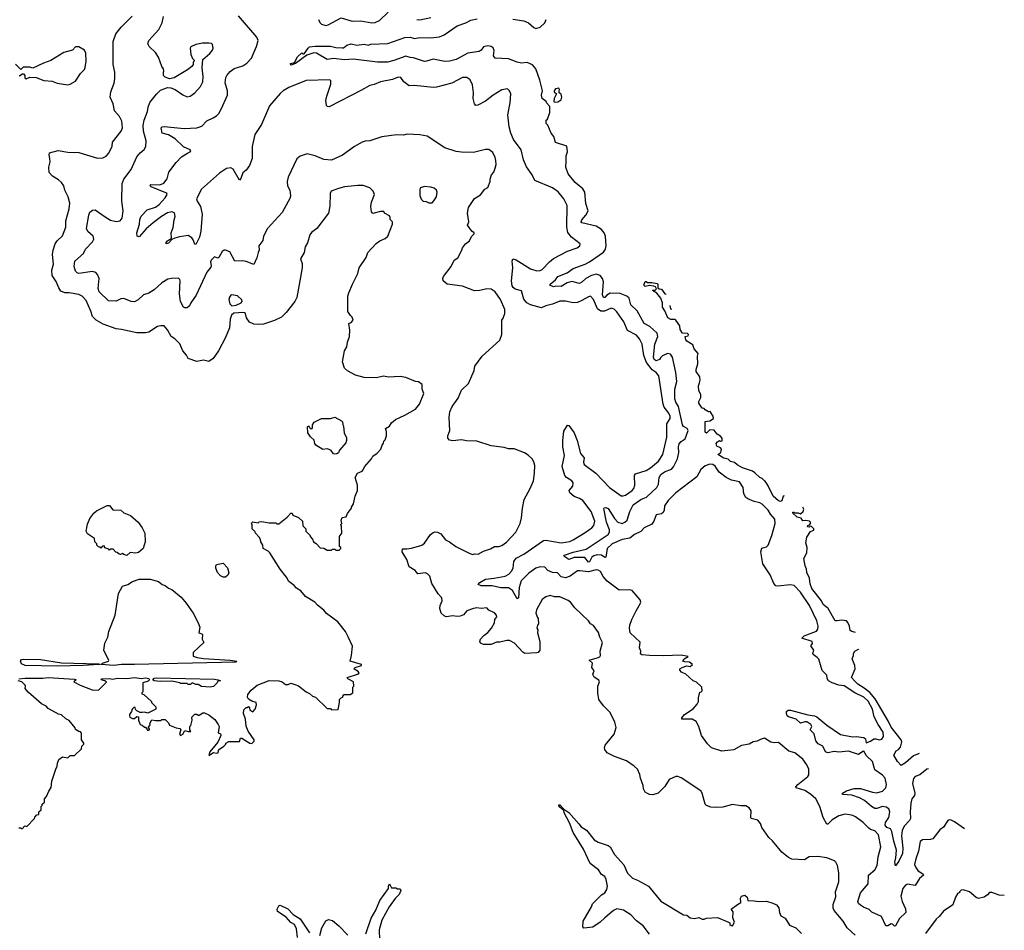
# Model space of a CAD drawing. Extents: x 1863017 to 1989460, y 394564 to 532820.
# Tile 184 of 213: x 1967443 to 1976450, y 464151 to 472485. Entities that reach past the tile are written whole.
import ezdxf

# ---------------------------------------------------------------- set-up
doc = ezdxf.new("R2010")
doc.units = 0

msp = doc.modelspace()

# ---------------------------------------------------------------- linework, layer by layer
at = {"layer": '0CON10XD'}
for points in [[(1969445, 469802), (1969401.7, 469798.3), (1969380, 469780), (1969370, 469745), (1969363.3, 469665), (1969327.1, 469575), (1969260.8, 469455), (1969212.5, 469385), (1969175, 469358), (1969125, 469369.2), (1969065, 469355.7), (1968983.8, 469385), (1968970, 469415), (1968935, 469453.8), (1968907.9, 469517.9), (1968861.2, 469565), (1968830, 469585), (1968797, 469647), (1968765, 469682.5), (1968735, 469683.8), (1968705, 469676), (1968625, 469626), (1968595, 469619.2), (1968515, 469619.2), (1968375, 469650.8), (1968325, 469655.6), (1968207.4, 469697.4), (1968143.8, 469733.8), (1968109.7, 469769.7), (1968095, 469817.5), (1968051.4, 469915), (1968015.5, 469955.5), (1967985, 469970), (1967895, 469984.2), (1967855, 469984.5), (1967820.5, 470000.5), (1967800.7, 470030.7), (1967777.7, 470087.7), (1967740.9, 470145), (1967736.3, 470193.7), (1967753.1, 470246.9), (1967743.3, 470335), (1967749.1, 470375), (1967767.5, 470435), (1967785, 470461.4), (1967833.6, 470506.4), (1967866.5, 470585), (1967866.4, 470645), (1967896.5, 470755), (1967902.2, 470805), (1967886.9, 470865), (1967857.8, 470925), (1967845.8, 470965), (1967825, 470996.2), (1967799.7, 471019.7), (1967745, 471052.5), (1967712, 471085), (1967711.4, 471135), (1967722.5, 471185), (1967718.8, 471215), (1967712.3, 471247.7), (1967715, 471266.7), (1967795, 471288), (1967885, 471273.1), (1967985, 471270.5), (1968155, 471218.8), (1968205, 471222), (1968235, 471236.2), (1968255, 471261.2), (1968288, 471325), (1968293.8, 471365), (1968371.2, 471465), (1968383.9, 471496.1), (1968378.8, 471555), (1968355, 471598.8), (1968311.1, 471651.1), (1968299.4, 471715), (1968270.6, 471775), (1968277.1, 471825), (1968307.5, 471905), (1968314.3, 471945.7), (1968313.1, 472005), (1968297.1, 472075), (1968298.6, 472285), (1968323.6, 472356.4), (1968372.5, 472415), (1968473.6, 472516.4)], [(1969046.7, 471815), (1969097.3, 471872.7), (1969117.5, 471915), (1969122.5, 471965), (1969111.2, 472045), (1969118.3, 472121.7), (1969182.5, 472175), (1969206.7, 472205), (1969212.5, 472225), (1969208.3, 472258.3), (1969197, 472267), (1969175, 472270), (1969115, 472270), (1969055, 472257.5), (1969010, 472235), (1969002.5, 472225), (1969007.5, 472165), (1969025, 472130), (1969040, 472115), (1969040, 472105), (1969030, 472095), (1969030, 472075), (1969017.5, 472055), (1968977.5, 472025), (1968855, 471953.3), (1968815, 471942.5), (1968775, 471960), (1968760, 471975), (1968757.5, 472005), (1968762.5, 472015), (1968757.5, 472035), (1968742.5, 472055), (1968711.7, 472141.7), (1968686.2, 472185), (1968628.3, 472238.3), (1968616, 472265), (1968626.2, 472295), (1968717.5, 472395), (1968745.7, 472455), (1968759.2, 472515)], [(1968977.3, 471262.7), (1969002.5, 471275), (1969007.5, 471285), (1969002.5, 471295), (1968942, 471322), (1968865, 471393.6), (1968805, 471432.5), (1968746.7, 471445), (1968737.5, 471495), (1968746.2, 471503.8), (1968765, 471508), (1968947.6, 471487.6), (1969065, 471493.6), (1969108.7, 471511.3), (1969155, 471559.5), (1969214.7, 471585.3), (1969243.1, 471605), (1969264, 471626), (1969285.4, 471665), (1969343.8, 471795), (1969345.5, 471835), (1969323.7, 471906.3), (1969328.5, 471955), (1969337.8, 471975), (1969368.3, 472011.7), (1969405, 472036.9), (1969485, 472063.1), (1969522.1, 472087.9), (1969565, 472133.8), (1969610.7, 472240.7), (1969623.8, 472295), (1969614, 472325), (1969445, 472521.1)], [(1975755.2, 465629), (1975742.5, 465625), (1975676.7, 465575), (1975635, 465558), (1975618.3, 465541.7), (1975611.5, 465495), (1975632.3, 465405), (1975627.3, 465385), (1975604.6, 465355), (1975593.4, 465315), (1975587.9, 465235), (1975592.9, 465175), (1975582, 465155), (1975533.8, 465105), (1975514.3, 465065), (1975509.6, 465015), (1975521.9, 464901.9), (1975518.4, 464855), (1975485, 464783.3), (1975455, 464742.5), (1975448.9, 464775), (1975458.9, 464815), (1975463.3, 464885), (1975438, 464968), (1975420.8, 465055), (1975409.5, 465079.5), (1975375, 465092.5), (1975361, 465115), (1975363.3, 465136.7), (1975392.7, 465185), (1975403.2, 465235), (1975395, 465262.9), (1975370.5, 465279.5), (1975335, 465284.6), (1975285, 465266.8), (1975265, 465266.7), (1975235, 465283.3), (1975170.1, 465340.1), (1975125, 465363.8), (1975055, 465389.3), (1974970, 465395), (1974969.2, 465405), (1975005, 465426.7), (1975075, 465448.7), (1975135, 465449.3), (1975245, 465414.2), (1975285, 465409.2), (1975336.5, 465425), (1975366.1, 465455), (1975371.2, 465485), (1975359.4, 465545), (1975335, 465571.4), (1975265, 465620), (1975245.4, 465695), (1975187.9, 465747.9), (1975165, 465790), (1975155, 465789.2), (1975115, 465760.8), (1975025, 465789.6), (1974935, 465781.5), (1974895, 465786.7), (1974835, 465776.9), (1974814.4, 465785), (1974790.8, 465835), (1974747.6, 465857.6), (1974727.1, 465885), (1974709.7, 465949.7), (1974673.8, 465985), (1974688.9, 466015), (1974678.6, 466035), (1974645, 466058.1), (1974625, 466060), (1974585, 466048.1), (1974545, 466083.3), (1974475, 466106.2), (1974464, 466115), (1974456.7, 466135), (1974457.5, 466155), (1974472.5, 466165), (1974495, 466165.6), (1974653.5, 466123.5), (1974715, 466114.3), (1974735, 466105.6), (1974825, 466030), (1974952.6, 465942.6), (1975062.7, 465922.7), (1975095, 465925.5), (1975165, 465917.1), (1975179.2, 465905), (1975187, 465867), (1975225, 465881.3), (1975257.1, 465902.9), (1975275, 465904.6), (1975305, 465894.6), (1975328.8, 465901.2), (1975344.6, 465925.4), (1975342, 465965), (1975295.2, 466035.2), (1975258.3, 466105), (1975244, 466175), (1975205, 466247.6), (1975165, 466285.8), (1975083.1, 466323.1), (1974985, 466389.4), (1974935, 466394.2), (1974874.6, 466414.6), (1974842, 466435), (1974830.8, 466455), (1974826.2, 466485), (1974785, 466527.5), (1974753.2, 466633.2), (1974739.3, 466649.3), (1974700, 466675), (1974697.5, 466685), (1974706.4, 466716.4), (1974680, 466755), (1974696.7, 466775), (1974693.6, 466793.6), (1974598, 466825), (1974620, 466845), (1974731.8, 466888.2), (1974745, 466906.7), (1974746.2, 466935), (1974735, 466982), (1974667.9, 467125), (1974585, 467246.4), (1974527.9, 467307.9), (1974495, 467314.4), (1974375, 467300.8), (1974360, 467305), (1974340.6, 467325), (1974308.8, 467405), (1974242.5, 467505), (1974223.6, 467616.4), (1974231.7, 467648.3), (1974275, 467660.8), (1974288.6, 467675), (1974324.7, 467765), (1974353.8, 467875), (1974349.6, 467915), (1974310.3, 467960.3), (1974290.4, 467995), (1974235, 468051.5), (1974215, 468062.3), (1974162, 468075), (1974105, 468098.5), (1974085, 468112.9), (1974066.6, 468146.6), (1974060, 468205), (1974027.3, 468255), (1973955, 468271.3), (1973905, 468296.4), (1973842.7, 468342.7), (1973805, 468398.9), (1973785, 468415.3), (1973755, 468416.6), (1973715, 468401.6), (1973675, 468367.5), (1973637.7, 468302.3), (1973446, 468155), (1973374.9, 468085.1), (1973342.9, 468035), (1973338.9, 467995), (1973330.4, 467975), (1973315, 467962.9), (1973265, 467953.6), (1973243.5, 467895), (1973225, 467869.6), (1973155, 467834.7), (1973125, 467799.5), (1973067.4, 467772.6), (1973025, 467740.6), (1972955, 467729.1), (1972863, 467687), (1972817.2, 467645), (1972804.2, 467565.8), (1972795, 467564.3), (1972765, 467583.9), (1972725, 467588.4), (1972695, 467579.2), (1972676.6, 467565), (1972655, 467524.4), (1972645, 467520.8), (1972612.7, 467562.7), (1972515, 467562.5), (1972465, 467545.8), (1972420, 467575), (1972426.2, 467585), (1972505, 467613.1), (1972625, 467640), (1972825.3, 467775), (1972838.3, 467795), (1972839.1, 467815), (1972812.3, 467885), (1972787.5, 468012.5), (1972791.2, 468018.8), (1972805, 468021.2), (1972825, 468012.9), (1972885, 467918.5), (1972915, 467886.4), (1972955, 467875.4), (1972980, 467885), (1972999.3, 467905), (1973024.8, 467985), (1973053.6, 468045), (1973125, 468093.9), (1973147.4, 468102.6), (1973177.5, 468115), (1973271.2, 468205), (1973285.3, 468235), (1973293.6, 468295), (1973308.5, 468321.5), (1973342.8, 468347.2), (1973405, 468372.9), (1973425, 468393.9), (1973461, 468465), (1973472.6, 468525), (1973470.2, 468575), (1973477, 468603), (1973494.8, 468625.2), (1973531.5, 468648.5), (1973558.5, 468725), (1973547.5, 468745), (1973515, 468763.1), (1973506.3, 468776.3), (1973470.3, 468945), (1973445.6, 468985), (1973435.5, 469015), (1973436.2, 469105), (1973454.7, 469175), (1973445.2, 469255), (1973415, 469395.7), (1973395, 469422.5), (1973369.1, 469429.1), (1973322.5, 469407.5), (1973305, 469390), (1973295, 469374.8), (1973265, 469361.6), (1973248.2, 469375), (1973240.8, 469395), (1973254, 469515), (1973281.1, 469585), (1973275.5, 469615), (1973206.8, 469676.8), (1973155.7, 469705.7), (1973091.9, 469821.9), (1973034.6, 469874.6), (1973018.9, 469935), (1972998.1, 469955), (1972935, 469977.9), (1972845, 469982.8), (1972815.4, 469965), (1972795, 469941.8), (1972785, 469941.1), (1972775.9, 469965.9), (1972782.2, 470085), (1972774.7, 470115), (1972752.6, 470142.6), (1972715, 470155.3), (1972675, 470143.8), (1972622.3, 470117.7), (1972585, 470081.5), (1972565, 470071.2), (1972495, 470090.2), (1972452, 470078), (1972395, 470043.3), (1972347.5, 470045), (1972325, 470040.6), (1972292.5, 470055), (1972296.7, 470065), (1972344.2, 470105), (1972365, 470135.7), (1972450.4, 470169.6), (1972505, 470208.9), (1972615, 470248.6), (1972655, 470269.1), (1972782.1, 470357.9), (1972800.4, 470385), (1972807.4, 470415), (1972803.1, 470505), (1972790.8, 470535), (1972764.2, 470564.2), (1972715, 470594), (1972584.5, 470625), (1972580.4, 470635), (1972585, 470652.5), (1972623.1, 470695), (1972642.9, 470735), (1972622.6, 470802.6), (1972612, 470905), (1972595.7, 470935.7), (1972525, 470995.8), (1972460.8, 471075), (1972440, 471135), (1972441.7, 471191.7), (1972441.7, 471238.3), (1972453.3, 471275), (1972448.3, 471328.3), (1972345, 471360), (1972330, 471415), (1972306.4, 471446.4), (1972275, 471520), (1972260, 471535), (1972260, 471565), (1972270, 471575), (1972292.5, 471635), (1972291.7, 471691.7), (1972265, 471720), (1972260, 471735), (1972223, 471763), (1972217.5, 471795), (1972226.2, 471835), (1972202.7, 471932.7), (1972164.3, 472034.3), (1972135, 472072), (1972085, 472091.5), (1972035, 472088.4), (1971995, 472095.2), (1971914.7, 472125.3), (1971793.3, 472133.3), (1971778, 472155), (1971782.3, 472202.3), (1971775, 472226.7), (1971755, 472240.8), (1971725, 472245.6), (1971686.2, 472235), (1971665, 472206), (1971646.9, 472193.1), (1971542.8, 472177.2), (1971435, 472120.5), (1971375, 472104.1), (1971332.9, 472102.9), (1971225, 472124), (1971165, 472104.5), (1971145, 472103.6), (1971045, 472136.6), (1971015, 472138.1), (1970975, 472151), (1970865, 472111.1), (1970807.4, 472097.4), (1970715, 472095.2), (1970495, 472123.1), (1970414, 472116), (1970315, 472130.4), (1970255, 472121.2), (1970158.2, 472178.2), (1970135, 472181.9), (1970070, 472160), (1969965, 472083.3), (1969925, 472070), (1969920, 472085), (1969958.3, 472091.7), (1969983.3, 472145), (1970025, 472180), (1970033, 472173), (1970046.4, 472173.6), (1970083.3, 472225), (1970095, 472236.7), (1970145, 472242.5), (1970285, 472242.7), (1970335, 472230), (1970395, 472225.7), (1970405, 472227.5), (1970435, 472252.9), (1970475, 472264.4), (1970527.7, 472252.3), (1970595, 472262), (1970635, 472251.2), (1970655, 472260.6), (1970812.1, 472267.9), (1970967.6, 472322.4), (1971015, 472323.9), (1971055, 472312.5), (1971105, 472321.3), (1971205, 472319.2), (1971285, 472327.5), (1971325, 472346.2), (1971445, 472430), (1971525, 472457.5), (1971568.9, 472481.1), (1971626.7, 472493.3)], [(1970177.1, 472485), (1970187.9, 472457.9), (1970205, 472444.3), (1970245, 472433.1), (1970265, 472437.1), (1970385, 472501.9), (1970485, 472471.8), (1970565, 472475.5), (1970665, 472457.5), (1970695, 472459.5), (1970735, 472478.6), (1970813.8, 472555)], [(1971075, 472486.9), (1971105, 472483.3), (1971204.6, 472505.4)], [(1971955, 472490), (1972055.4, 472475.4), (1972098, 472455), (1972145, 472414), (1972164.4, 472404.4), (1972204, 472415), (1972247.8, 472455), (1972259.5, 472485)], [(1967885, 471887.5), (1967905, 471893.3), (1967955, 471922.5), (1967998.3, 471991.7), (1968035, 472030), (1968042.7, 472047.3), (1968051.4, 472105), (1968048.3, 472178.3), (1968036, 472205), (1967985, 472237.5), (1967955, 472235.7), (1967925, 472206.2), (1967847.5, 472185), (1967727.7, 472112.3), (1967662.3, 472087.7), (1967565, 472040), (1967535, 472050), (1967475, 472050), (1967455, 472030), (1967405, 472076.7)], [(1967440, 471975), (1967447, 471973), (1967465, 471990), (1967478.3, 471988.3), (1967490, 471975), (1967491.7, 471951.7), (1967503, 471943), (1967535, 471957.5), (1967595, 471956.7), (1967665, 471927.5), (1967741.7, 471921.7), (1967785, 471902.5), (1967885, 471887.5)], [(1976084.4, 465079.7), (1975995, 465144.3), (1975965, 465158.8), (1975945, 465161.2), (1975933.8, 465155), (1975893.4, 465096.6), (1975860.5, 465069.5), (1975795, 464987.8), (1975775, 464980.9), (1975701.3, 464978.7), (1975680.8, 464965), (1975665.6, 464875), (1975639.5, 464805), (1975628.2, 464755), (1975640, 464725), (1975659.1, 464699.1), (1975706.2, 464665), (1975710.8, 464655), (1975673.5, 464625), (1975635, 464561.9), (1975565, 464573.1), (1975546.3, 464563.7), (1975522.9, 464535), (1975502.5, 464465), (1975514.2, 464415), (1975547.4, 464347.4), (1975550, 464315), (1975490, 464260), (1975455, 464193.3), (1975445, 464190), (1975427.3, 464207.3), (1975415, 464210), (1975385, 464192.5), (1975365, 464191.2), (1975325, 464278), (1975237.3, 464317.3), (1975215, 464341.2), (1975161.7, 464361.7), (1975135, 464382), (1975115.6, 464395.6), (1975111.2, 464415), (1975133.6, 464495), (1975204.5, 464575.5), (1975208.6, 464655), (1975265.7, 464705), (1975286.5, 464745), (1975296.2, 464825), (1975321.5, 464915), (1975300, 465025), (1975265, 465060.8), (1975225, 465074), (1975210, 465085), (1975157.4, 465137.4), (1975088.9, 465188.9), (1975065, 465203.1), (1975035, 465209.4), (1974995, 465213.1), (1974935, 465197.5), (1974875, 465163.1), (1974835, 465122.5), (1974825, 465122), (1974792.7, 465185), (1974763.1, 465285), (1974725, 465353.8), (1974677.4, 465397.4), (1974625, 465432.2), (1974546.7, 465456.7), (1974543.8, 465465), (1974562, 465485), (1974652, 465558), (1974661.2, 465575), (1974662.5, 465625), (1974643.3, 465665), (1974607, 465717), (1974532.5, 465775), (1974479.5, 465789.5), (1974385, 465868.8), (1974345, 465866.7), (1974315, 465873.8), (1974255, 465909.2), (1974225, 465902), (1974188.3, 465881.7), (1974152.7, 465877.3), (1974115, 465856.2), (1974045, 465843.8), (1973975, 465803.8), (1973865, 465791.2), (1973770.5, 465820.5), (1973735, 465856.7), (1973681.4, 465935), (1973656.6, 466016.6), (1973632.1, 466062.1), (1973595, 466084.4), (1973500, 466085), (1973500, 466095), (1973526, 466125), (1973602.9, 466177.1), (1973640.3, 466219.7), (1973652.5, 466245), (1973651.5, 466278.5), (1973665, 466330), (1973677.5, 466332.5), (1973686.7, 466343.3), (1973682.5, 466375), (1973633, 466423), (1973605, 466433.8), (1973536.1, 466496.1), (1973497.5, 466515), (1973480.7, 466530.7), (1973483.3, 466545), (1973502.1, 466557.9), (1973545, 466570.8), (1973575, 466566.7), (1973597.5, 466585), (1973570, 466605), (1973527, 466607), (1973510, 466615), (1973522.5, 466635), (1973558.3, 466658.3), (1973495, 466670.6), (1973335, 466662.8), (1973205, 466665.4), (1973135, 466673.6), (1973122.7, 466682.7), (1973123.8, 466705), (1973113.6, 466736.4), (1973117.7, 466787.7), (1973028.8, 466875), (1973020.8, 466915), (1973024.2, 466945), (1973044, 466995), (1973081.2, 467075), (1973123.3, 467145), (1973126.2, 467155), (1973120, 467175), (1973045, 467262.5), (1973025, 467267.5), (1972926.4, 467263.6), (1972855, 467317.7), (1972816.6, 467346.6), (1972780.2, 467390.2), (1972755, 467436.4), (1972735, 467448.4), (1972715, 467449.7), (1972645, 467430.8), (1972567.7, 467442.3), (1972545, 467440.4), (1972479.2, 467390.8), (1972435, 467375.6), (1972397.3, 467387.3), (1972361.6, 467421.6), (1972316.7, 467425), (1972275, 467444.3), (1972246, 467475), (1972203.4, 467476.6), (1972165, 467464.6), (1972100.4, 467419.6), (1972030.8, 467349.1), (1972012.6, 467287.4), (1972005, 467192.5), (1971995, 467186), (1971950.8, 467260.9), (1971915.8, 467285.8), (1971845, 467286.7), (1971765, 467304.2), (1971664.4, 467304.4), (1971637.5, 467315), (1971653.3, 467335), (1971705, 467365.6), (1971783.1, 467373.1), (1971885, 467392.1), (1971919.1, 467410.9), (1971943.1, 467436.9), (1971958.2, 467465), (1971964.5, 467525), (1971983.9, 467556.1), (1972055.3, 467594.7), (1972235, 467719.4), (1972255, 467722.5), (1972395, 467698.4), (1972475, 467709.2), (1972506.7, 467723.3), (1972615, 467792), (1972675.4, 467834.6), (1972694.3, 467855), (1972704.4, 467895), (1972670.6, 467985), (1972595, 468085.6), (1972565, 468104.5), (1972515, 468121.1), (1972475.8, 468155), (1972468.8, 468175), (1972502, 468215), (1972505.8, 468245), (1972493.8, 468265), (1972446.2, 468296.2), (1972431.1, 468315), (1972404.6, 468395), (1972426.3, 468496.3), (1972411.4, 468575), (1972411.4, 468635), (1972421.2, 468718.8), (1972455, 468773.3), (1972465, 468772.5), (1972514.2, 468705), (1972543.2, 468633.2), (1972572.9, 468515), (1972608, 468475), (1972601.1, 468435), (1972605.8, 468415), (1972714.6, 468334.6), (1972838.8, 468205), (1972945, 468126.2), (1972965, 468126), (1972985, 468134.3), (1973044.3, 468175), (1973062.5, 468195), (1973071.4, 468225), (1973067, 468313), (1973075, 468327.5), (1973175, 468359.2), (1973215, 468382.9), (1973285.4, 468444.6), (1973326.2, 468505), (1973362.5, 468665), (1973364.2, 468785), (1973392, 468835), (1973394.2, 468855), (1973380, 468885), (1973339.1, 468939.1), (1973328.5, 468965), (1973289.2, 469225), (1973266, 469255), (1973230, 469280), (1973177.2, 469347.3), (1973153.1, 469413.1), (1973136.7, 469515), (1973112.9, 469565), (1973086.9, 469596.9), (1973001.7, 469641.7), (1972969.1, 469719.1), (1972905, 469812.2), (1972882.5, 469835), (1972855, 469843.5), (1972791.5, 469818.5), (1972758.5, 469818.5), (1972729.5, 469839.5), (1972692.1, 469925), (1972665, 469953.1), (1972645, 469950), (1972586.3, 469913.7), (1972545, 469896), (1972505, 469894.1), (1972435, 469909.5), (1972385, 469908.7), (1972318.1, 469881.9), (1972255, 469866.7), (1972215, 469847.9), (1972115, 469875.5), (1972080.9, 469895), (1972055, 469926.9), (1972032.5, 470002.5), (1971975, 470018.5), (1971955.8, 470035), (1971949.1, 470049.1), (1971940.6, 470095), (1971954.2, 470214.2), (1971947.1, 470275), (1971953.8, 470295), (1971985, 470287.1), (1972115, 470204.6), (1972175, 470185.5), (1972205, 470188.9), (1972221.2, 470198.8), (1972290.5, 470269.5), (1972325, 470299.4), (1972455, 470365.6), (1972544.1, 470395.9), (1972566.7, 470415), (1972570, 470435), (1972490, 470495), (1972457.8, 470537.8), (1972448.7, 470585), (1972451.8, 470785), (1972422.2, 470845), (1972368.5, 470908.5), (1972317.5, 470945), (1972155, 471012), (1972130.6, 471065), (1972078.9, 471138.9), (1972052.8, 471202.8), (1972030, 471295), (1971959.8, 471389.8), (1971935.6, 471445), (1971920, 471505), (1971908.6, 471615), (1971930.8, 471725), (1971936.2, 471805), (1971923.6, 471833.6), (1971905, 471852.5), (1971855, 471843.3), (1971775.7, 471794.3), (1971705, 471738.8), (1971635, 471703.8), (1971615, 471700), (1971602.5, 471715), (1971590, 471765), (1971595.8, 471814.2), (1971585, 471887.5), (1971565, 471933.8), (1971534.3, 471954.3), (1971495, 471955.8), (1971395, 471904.2), (1971255, 471866), (1971225, 471864), (1971055, 471882.5), (1971005, 471878.8), (1970957, 471917), (1970930, 471955), (1970905, 471957.5), (1970852.3, 471937.7), (1970743, 471917), (1970685, 471892), (1970645, 471882), (1970569.3, 471840.7), (1970275, 471686), (1970259.3, 471689.3), (1970250, 471700), (1970244.3, 471745), (1970251.9, 471785), (1970289.2, 471895), (1970290, 471925), (1970280, 471935), (1970065, 471929.4), (1969905, 471862.9), (1969855, 471834.4), (1969825, 471808.6), (1969729.2, 471695), (1969655.6, 471524.4), (1969594.4, 471435.6), (1969568.8, 471325), (1969568.8, 471215), (1969545, 471150), (1969515, 471106.7), (1969485, 471082.5), (1969467.7, 471032.3), (1969455, 471017.5), (1969396.4, 471116.4), (1969375, 471129.2), (1969335.8, 471124.2), (1969270.9, 471079.1), (1969107.1, 470935), (1969062.2, 470845), (1969065.7, 470825), (1969096.7, 470775), (1969111.8, 470705), (1969101.7, 470548.3), (1969087.8, 470495), (1969055, 470428.8), (1969045, 470430), (1969031.4, 470471.4), (1969018.3, 470488.3), (1968985, 470508.8), (1968905, 470498.5), (1968864, 470486), (1968836.1, 470473.9), (1968805, 470440), (1968783.6, 470433.6), (1968783.3, 470445), (1968795, 470460), (1968833.3, 470486.7), (1968827.5, 470535), (1968847, 470583), (1968857.9, 470652.1), (1968866.7, 470685), (1968858.3, 470718.3), (1968835.5, 470725.5), (1968795, 470716.2), (1968740.6, 470685), (1968663.7, 470626.3), (1968600, 470570), (1968535, 470496.7), (1968517.5, 470505), (1968515.7, 470535), (1968540.8, 470615), (1968541.4, 470655), (1968555, 470685.8), (1968608.6, 470745), (1968685, 470769.6), (1968719.5, 470795), (1968774.3, 470855), (1968791.2, 470885), (1968790, 470895), (1968781.2, 470901.2), (1968647.5, 470955), (1968632.5, 470967.5), (1968643.8, 470976.2), (1968725, 470972.5), (1968760.9, 470989.1), (1968792.7, 471027.3), (1968809.1, 471090.9), (1968875, 471178.8), (1968925, 471230.8), (1968977.3, 471262.7)], [(1975085, 464107.1), (1975012.6, 464172.6), (1974975.7, 464235), (1974892.2, 464332.3), (1974884, 464355), (1974883.3, 464386.7), (1974907.3, 464457.3), (1974904.3, 464505), (1974936.4, 464596.4), (1974935.9, 464675.9), (1974923.8, 464745), (1974907.5, 464775), (1974896.1, 464786.1), (1974827.5, 464815), (1974745, 464828), (1974665.9, 464824.1), (1974623, 464797), (1974505, 464803.8), (1974476.4, 464816.4), (1974415, 464866.7), (1974329.7, 464969.7), (1974295, 465000), (1974231.3, 465091.3), (1974219.3, 465129.3), (1974195, 465159.2), (1974135, 465173.8), (1974130.6, 465185), (1974134.2, 465245), (1974115, 465270.8), (1974085, 465292), (1974041.2, 465291.2), (1973965, 465304), (1973875, 465278), (1973805, 465274), (1973765, 465278.8), (1973725, 465292.5), (1973713.3, 465305), (1973686.2, 465405), (1973675, 465426.7), (1973495, 465546.7), (1973465, 465557.5), (1973445, 465557.5), (1973385, 465532.5), (1973345, 465467.5), (1973285, 465407.5), (1973235, 465392.5), (1973205, 465393.8), (1973185, 465402), (1973165, 465416), (1973148.1, 465445), (1973145.6, 465475.6), (1973122, 465545), (1973117.3, 465577.3), (1973093.3, 465625), (1973065, 465653.3), (1972995, 465703.8), (1972885, 465742), (1972816.9, 465775), (1972796.8, 465805), (1972793.1, 465825), (1972798.5, 465845), (1972815.3, 465864.7), (1972881.2, 465945), (1972898.3, 466008.3), (1972885.8, 466055.8), (1972846, 466145), (1972785, 466206.2), (1972742.4, 466262.4), (1972730.6, 466325), (1972730.8, 466385), (1972747.5, 466425), (1972739.5, 466439.5), (1972699.2, 466469.2), (1972688.1, 466485), (1972685.8, 466495), (1972696.7, 466525), (1972676.7, 466555), (1972683.3, 466595), (1972653.3, 466625), (1972725.9, 466644.1), (1972748.6, 466655), (1972755.6, 466665), (1972753.1, 466705), (1972774.1, 466784.1), (1972748.8, 466835), (1972737, 466877), (1972691.7, 466941.7), (1972665, 466957.5), (1972647.5, 466985), (1972522.3, 467102.3), (1972482.5, 467155), (1972460.7, 467170.7), (1972385, 467203.3), (1972336.4, 467203.6), (1972295, 467213.8), (1972256.1, 467203.9), (1972221.7, 467178.3), (1972171.2, 467085), (1972163.9, 467053.9), (1972180, 467015), (1972186.7, 467005), (1972190, 466955), (1972180, 466945), (1972172.5, 466915), (1972181.7, 466901.7), (1972180, 466875), (1972200, 466795), (1972200, 466715), (1972186.7, 466695), (1972175, 466690), (1972065.4, 466685.4), (1972045.3, 466695.3), (1971969.4, 466779.4), (1971925, 466804.2), (1971900, 466805), (1971835, 466787.8), (1971805, 466787.9), (1971755, 466765.5), (1971685, 466766.7), (1971659.7, 466779.7), (1971652.5, 466795), (1971660, 466815), (1971689.4, 466850.6), (1971725, 466875.8), (1971760, 466915), (1971788, 466965), (1971790, 466995), (1971809.3, 467020.7), (1971806.1, 467036.1), (1971787.7, 467057.7), (1971735, 467080), (1971715, 467103.3), (1971665, 467097.5), (1971625, 467102.9), (1971595, 467096.9), (1971535, 467075.6), (1971502.3, 467037.7), (1971473.5, 467026.5), (1971445, 467022.7), (1971405, 467029.5), (1971345, 467019.6), (1971325, 467027.9), (1971299.3, 467055), (1971287.9, 467095), (1971290.5, 467125), (1971308.6, 467165), (1971304.4, 467194.4), (1971270.9, 467230.9), (1971212.2, 467325), (1971195, 467392), (1971175, 467412.5), (1971155, 467422.5), (1971084.1, 467414.1), (1971061.2, 467445), (1971005, 467478.8), (1970985.8, 467545), (1970942.5, 467615), (1970946.2, 467643.8), (1970985, 467641.4), (1971027.3, 467647.3), (1971122.7, 467677.3), (1971146.2, 467695), (1971201.2, 467775), (1971225, 467792.5), (1971245, 467798.8), (1971265, 467796.2), (1971295, 467780), (1971337.5, 467725), (1971375, 467706.7), (1971432.5, 467665), (1971547.5, 467605), (1971585, 467592), (1971605, 467596.7), (1971637, 467593), (1971685, 467622.5), (1971748.8, 467641.2), (1971787.5, 467665), (1971825, 467664), (1971855, 467674.3), (1971895.4, 467704.6), (1971982, 467795), (1972020, 467875), (1972033.3, 467925), (1972041.2, 468015), (1972058.8, 468095), (1972114.2, 468195.8), (1972142.5, 468265), (1972152.5, 468335), (1972154.2, 468405), (1972147.8, 468437.8), (1972132, 468465), (1972095, 468500.8), (1972060.3, 468520.3), (1971966.8, 468556.8), (1971915, 468557.5), (1971875, 468569.2), (1971755, 468586), (1971625, 468628), (1971529.5, 468629.5), (1971485, 468640), (1971405, 468631.2), (1971376.4, 468636.4), (1971360, 468655), (1971360, 468675), (1971377.5, 468725), (1971371.1, 468845), (1971378.9, 468895), (1971398.9, 468945), (1971455, 469022), (1971485, 469094), (1971548.6, 469155), (1971599.2, 469275), (1971606.2, 469315), (1971675, 469406.7), (1971835, 469552.5), (1971852.5, 469605), (1971852.5, 469735), (1971866.7, 469753.3), (1971882.5, 469795), (1971881.7, 469831.7), (1971842.5, 469925), (1971793, 469993), (1971755, 470020), (1971715, 470022.5), (1971653, 470007), (1971605, 470003.3), (1971495, 470046.7), (1971355, 470063.8), (1971317.5, 470095), (1971313.3, 470115), (1971320, 470135), (1971390, 470225), (1971417, 470283), (1971450, 470305), (1971487, 470377), (1971493.9, 470396.1), (1971522.5, 470435), (1971559.3, 470460.7), (1971575, 470500), (1971600, 470525), (1971600, 470535), (1971580.7, 470550.7), (1971540, 470605), (1971552.5, 470635), (1971538.8, 470715), (1971550, 470765), (1971605, 470847.5), (1971657.7, 470882.3), (1971697, 470933), (1971725, 470950), (1971747.5, 471005), (1971747.5, 471025), (1971760, 471065), (1971779.2, 471090.8), (1971793.9, 471126.1), (1971801.7, 471158.3), (1971799.2, 471195), (1971794, 471225), (1971770.3, 471270.3), (1971735, 471296.7), (1971705, 471296.2), (1971595, 471268), (1971485, 471272), (1971435, 471280), (1971332.1, 471312.1), (1971169.5, 471419.5), (1971105, 471430), (1970986.9, 471436.9), (1970955, 471428.6), (1970891.2, 471431.2), (1970755, 471411.9), (1970645, 471376), (1970605, 471373.8), (1970577.3, 471362.7), (1970505.6, 471324.4), (1970396.2, 471245), (1970295, 471198.6), (1970225, 471204.2), (1970145, 471238.8), (1970073.9, 471256.1), (1970007.5, 471235), (1969978.3, 471211.7), (1969898.8, 471045), (1969890, 471005), (1969894.2, 470964.2), (1969913.3, 470925), (1969921.2, 470875), (1969918.8, 470855), (1969845, 470721.2), (1969710, 470575), (1969674, 470505), (1969668.8, 470465), (1969630.8, 470415), (1969633.8, 470375), (1969625, 470353.3), (1969614.1, 470305.9), (1969585, 470243.8), (1969515, 470273.3), (1969485, 470278), (1969412.5, 470275), (1969365, 470359.2), (1969325, 470375.7), (1969315, 470377.1), (1969295, 470361.9), (1969265, 470308.8), (1969255, 470303.8), (1969225, 470316), (1969195.7, 470285), (1969190, 470265), (1969195.8, 470235), (1969191.5, 470218.5), (1969156.4, 470175), (1969057.4, 469962.6), (1969009.4, 469895), (1968997.5, 469865), (1968975, 469847.9), (1968955, 469847.3), (1968941.9, 469855), (1968913.6, 469905), (1968906.1, 469975), (1968910.5, 470095), (1968907.5, 470107.5), (1968895, 470118.2), (1968832.6, 470117.4), (1968799.7, 470110.3), (1968742.6, 470077.4), (1968675, 470011.1), (1968625, 469981.2), (1968575, 469968), (1968528, 469922), (1968495, 469903.6), (1968464.6, 469904.6), (1968395, 469934.4), (1968368.9, 469931.1), (1968325, 469907.8), (1968255, 469910.6), (1968169.2, 469995), (1968161.2, 470025), (1968170, 470115), (1968155, 470153.8), (1968141.1, 470171.1), (1968110.9, 470180.9), (1967985, 470161.8), (1967968.1, 470168.1), (1967954.6, 470184.6), (1967941.5, 470225), (1967947.1, 470275), (1968028.1, 470345), (1968045, 470384.2), (1968108.8, 470451.2), (1968121.4, 470475), (1968115.7, 470505), (1968068.1, 470545), (1968053.6, 470575), (1968074.4, 470695), (1968085, 470723.3), (1968108.3, 470741.7), (1968135, 470746.2), (1968225, 470681.4), (1968275, 470650), (1968325, 470638.1), (1968363.3, 470645), (1968381.7, 470668.3), (1968388.6, 470735), (1968379.2, 470825), (1968380.4, 470985), (1968396.7, 471025), (1968464.4, 471115), (1968515, 471228.8), (1968544.6, 471265.4), (1968581.7, 471298.3), (1968596.9, 471323.1), (1968600.5, 471375), (1968577.2, 471465), (1968574.3, 471515.7), (1968580.6, 471565), (1968612.5, 471645), (1968618.2, 471685), (1968634.2, 471725.8), (1968695.3, 471804.7), (1968730.7, 471839.3), (1968795, 471863.8), (1968825, 471862), (1968865, 471846), (1968935, 471796), (1968975, 471780), (1969002.5, 471785), (1969046.7, 471815)], [(1972335, 471730), (1972365, 471732.5), (1972395, 471752.5), (1972403.3, 471775), (1972395, 471802.5), (1972377.5, 471815), (1972376.7, 471835), (1972382.5, 471845), (1972375, 471857.5), (1972345, 471852.5), (1972333, 471833), (1972332.5, 471825), (1972352.5, 471805), (1972332.5, 471765), (1972330, 471735), (1972335, 471730)], [(1967435, 466452.5), (1967495, 466460), (1967655, 466457.5), (1967705, 466464.4), (1967945, 466450), (1967960, 466445), (1967940, 466425), (1967996.1, 466396.1), (1968105, 466353.3), (1968165, 466347.5), (1968237, 466423), (1968223.6, 466433.6), (1968187.5, 466445), (1968195, 466452.5), (1968265, 466455.6), (1968295, 466449.2), (1968335, 466459.6), (1968425, 466455.5), (1968496.2, 466463.8), (1968555, 466455.6), (1968595, 466462.5), (1968623.3, 466455), (1968630, 466445), (1968618, 466432), (1968570, 466415), (1968570, 466335), (1968560, 466325), (1968560, 466315), (1968578.3, 466308.3), (1968650, 466245), (1968650, 466235), (1968690, 466195), (1968690, 466175), (1968615, 466138.8), (1968585, 466148), (1968563.9, 466146.1), (1968545, 466143.3), (1968515, 466160), (1968502.5, 466172.5), (1968499.3, 466189.3), (1968488.3, 466191.7), (1968473.3, 466175), (1968467.5, 466155), (1968446.7, 466125), (1968446.7, 466115), (1968452.3, 466102.3), (1968475, 466090), (1968495, 466090), (1968515, 466107.5), (1968530, 466105), (1968530, 466075), (1968541.7, 466041.7), (1968551.7, 466031.7), (1968565, 466030), (1968585, 466010), (1968595, 466010), (1968615, 465980), (1968630, 465985), (1968630, 465995), (1968620, 466005), (1968637, 466033), (1968632.5, 466045), (1968653, 466077), (1968685, 466070), (1968735, 466070), (1968745, 466080), (1968775, 466080), (1968805, 466050), (1968815, 466027.5), (1968875, 466003.3), (1968909.3, 465999.3), (1968917.5, 465985), (1968903.9, 465946.1), (1968915, 465934), (1968936.7, 465945), (1968955, 465980), (1968985, 465970), (1969008.3, 465971.7), (1969000, 465985), (1969000, 466015), (1969010, 466025), (1969022.5, 466075), (1969018.3, 466101.7), (1969045, 466130), (1969065, 466130), (1969075, 466120), (1969085, 466120), (1969118.3, 466141.7), (1969135, 466142.5), (1969175, 466122.5), (1969229.3, 466079.3), (1969257.5, 466035), (1969267.5, 466015), (1969258.3, 465958.3), (1969280, 465950), (1969283.3, 465935), (1969256.1, 465873.9), (1969182.5, 465785), (1969172.5, 465752.5), (1969215, 465780), (1969245, 465772.5), (1969260, 465775), (1969263, 465797), (1969271.7, 465808.3), (1969310, 465835), (1969330, 465855), (1969330, 465865), (1969355, 465880), (1969455, 465880), (1969461.7, 465908.3), (1969475, 465910), (1969550, 465865), (1969568.3, 465861.7), (1969588.3, 465881.7), (1969587.5, 465895), (1969533.8, 465973.8), (1969515, 466020), (1969510, 466085), (1969492, 466135), (1969495, 466170), (1969515, 466190), (1969525, 466190), (1969535, 466200), (1969547, 466187), (1969547.5, 466165), (1969575, 466151.2), (1969596, 466175), (1969610, 466215), (1969605, 466236), (1969567.5, 466247.5), (1969536.7, 466266.7), (1969526.4, 466286.4), (1969531.7, 466308.3), (1969560.3, 466349.7), (1969615, 466393.8), (1969725, 466436), (1969815, 466434), (1969845.8, 466425.8), (1969875, 466401.2), (1969899.3, 466400.7), (1969925, 466412.5), (1969961.7, 466401.7), (1969995, 466387.5), (1970065, 466332.5), (1970095, 466320), (1970123, 466293), (1970150, 466285), (1970255, 466180), (1970285, 466180), (1970295, 466170), (1970356.7, 466173.3), (1970370, 466235), (1970370, 466265), (1970385, 466280), (1970400, 466285), (1970400, 466295), (1970411.7, 466308.3), (1970465, 466310), (1970490, 466325), (1970490, 466375), (1970500, 466385), (1970497.5, 466425), (1970443.9, 466453.9), (1970437.5, 466465), (1970532.5, 466495), (1970547.5, 466505), (1970539.3, 466519.3), (1970500, 466545), (1970512.7, 466557.3), (1970570, 466575), (1970570, 466585), (1970467.5, 466615), (1970480, 466665), (1970487, 466753), (1970446.7, 466836.7), (1970422.5, 466885), (1970352.5, 466975), (1970250.7, 467050.7), (1970225, 467082.5), (1970167, 467127), (1970143, 467153), (1970057, 467207), (1970015, 467257.5), (1969975, 467282.5), (1969955, 467307.5), (1969905, 467342.5), (1969883.6, 467383.6), (1969827.5, 467455), (1969732.5, 467605), (1969715, 467622.5), (1969670, 467645), (1969667, 467677), (1969650, 467705), (1969647, 467727), (1969635, 467750), (1969600, 467785), (1969598.3, 467798.3), (1969570, 467825), (1969570, 467865), (1969560, 467875), (1969575, 467890), (1969625, 467880), (1969635, 467890), (1969655, 467892.5), (1969725, 467880), (1969785, 467880), (1969795, 467870), (1969815, 467870), (1969889.3, 467930.7), (1969925, 467970), (1969935, 467970), (1969941.7, 467951.7), (1969995, 467930), (1970030, 467895), (1970033, 467853), (1970060, 467825), (1970060, 467805), (1970100, 467765), (1970100, 467755), (1970121.7, 467731.7), (1970130, 467705), (1970155, 467690), (1970191.7, 467651.7), (1970225, 467650), (1970255, 467630), (1970295, 467630), (1970305, 467640), (1970325, 467640), (1970335, 467630), (1970365, 467630), (1970380, 467645), (1970380, 467655), (1970370, 467665), (1970370, 467755), (1970390, 467785), (1970387.5, 467847.5), (1970380, 467865), (1970390, 467875), (1970382.5, 467905), (1970391.7, 467928.3), (1970430, 467935), (1970443, 467967), (1970480, 468015), (1970480, 468025), (1970497, 468053), (1970512.5, 468125), (1970532.5, 468175), (1970532.5, 468225), (1970523.3, 468255), (1970513.3, 468295), (1970532.5, 468335), (1970576.4, 468353.6), (1970586.1, 468363.9), (1970596.4, 468393.6), (1970662.5, 468465), (1970675, 468490), (1970713, 468517), (1970747, 468553), (1970758.3, 468591.7), (1970771.7, 468608.3), (1970773, 468627), (1970785, 468640), (1970797.5, 468675), (1970797.5, 468715), (1970790, 468745), (1970827.5, 468765), (1970843.6, 468796.4), (1970880, 468825), (1970965.9, 468864.1), (1971065, 468920), (1971101.2, 468965), (1971138.8, 469065), (1971126.2, 469105), (1971126.4, 469146.4), (1971091.7, 469171.7), (1971063.6, 469173.6), (1970975, 469208.8), (1970925, 469220), (1970815, 469212.9), (1970775, 469221.4), (1970705, 469208), (1970595, 469211.2), (1970515, 469232.5), (1970441.7, 469271.7), (1970413.8, 469295), (1970395.8, 469355), (1970414, 469455), (1970435, 469490), (1970441.2, 469535), (1970460, 469585), (1970462, 469645), (1970453.3, 469705), (1970475.5, 469714.5), (1970492.9, 469735), (1970485, 469763.3), (1970468, 469778), (1970443.8, 469815), (1970443.9, 469953.9), (1970453.8, 469985), (1970486.2, 470065), (1970537.3, 470162.7), (1970548.8, 470215), (1970611.2, 470308.8), (1970628.8, 470355), (1970702.7, 470437.3), (1970737.5, 470462.5), (1970785, 470483.3), (1970810, 470505), (1970852.5, 470615), (1970852.5, 470635), (1970832.5, 470655), (1970832.5, 470675), (1970825, 470690), (1970780, 470715), (1970775, 470730), (1970745, 470730), (1970675, 470712.5), (1970660, 470725), (1970656.7, 470775), (1970661.2, 470815), (1970687.5, 470885), (1970677, 470917), (1970647, 470947), (1970586.4, 470966.4), (1970535, 470968.8), (1970415, 470956.2), (1970360.7, 470940.7), (1970293.8, 470915), (1970283.8, 470895), (1970281.7, 470778.3), (1970266.7, 470715), (1970160, 470575), (1970111.7, 470538.3), (1970096.2, 470515), (1970075, 470442.5), (1970054, 470405), (1970046, 470355), (1970012.9, 470295), (1970028, 470255), (1970028.8, 470215), (1969977, 469943), (1969960, 469905), (1969882, 469805), (1969837.2, 469762.8), (1969775, 469731.9), (1969675, 469698.1), (1969625, 469695.6), (1969585, 469698), (1969545, 469716.2), (1969518, 469755), (1969507.5, 469795), (1969500.9, 469800.9), (1969485, 469805.6), (1969445, 469802)], [(1971215, 470810), (1971233, 470827), (1971256.7, 470865), (1971262.5, 470905), (1971256.1, 470926.1), (1971233.6, 470943.6), (1971205, 470952.5), (1971145, 470956.7), (1971110, 470945), (1971102.5, 470935), (1971103.3, 470875), (1971115, 470842.5), (1971135, 470822.5), (1971161.7, 470821.7), (1971185, 470810), (1971215, 470810)], [(1974435, 468128.6), (1974428, 468125), (1974415, 468082.5), (1974403.6, 468076.4), (1974385, 468080.8), (1974335.6, 468125), (1974285.7, 468225.7), (1974261.2, 468261.2), (1974257.6, 468264.8), (1974234.7, 468284.7), (1974212.2, 468295), (1974167.7, 468337.7), (1974145, 468352.9), (1974055, 468383.3), (1974005, 468411.4), (1973981.9, 468431.9), (1973945, 468442.5), (1973925, 468463.3), (1973885, 468472), (1973830, 468505), (1973857.5, 468525), (1973863, 468553), (1973855, 468567.5), (1973820.7, 468580.7), (1973814, 468606), (1973825, 468622.5), (1973845, 468632.5), (1973855, 468627.5), (1973869.3, 468630.7), (1973870, 468655), (1973855, 468672.5), (1973822, 468692), (1973795, 468727.5), (1973755, 468730), (1973725, 468700), (1973715, 468710), (1973713, 468807), (1973755, 468812.5), (1973790, 468835), (1973786.7, 468856.7), (1973758.3, 468898.3), (1973745, 468897.5), (1973713.3, 468913.3), (1973705, 468927.5), (1973685, 468930), (1973654.1, 468974.1), (1973655, 468990), (1973673.6, 469026.4), (1973673.8, 469055), (1973657, 469087), (1973653.8, 469135), (1973661.7, 469161.7), (1973666.7, 469185), (1973663.8, 469215), (1973630, 469265), (1973630, 469285), (1973646.7, 469335), (1973644.4, 469405), (1973649.3, 469429.3), (1973611.7, 469471.7), (1973600, 469510), (1973545, 469543.8), (1973537.5, 469555), (1973530, 469585), (1973558.3, 469591.7), (1973560, 469605), (1973551.7, 469611.7), (1973505, 469617.5), (1973485, 469650), (1973481.7, 469681.7), (1973446.4, 469736.4), (1973435, 469742.5), (1973400.7, 469740.7), (1973372.5, 469755), (1973345, 469820), (1973323, 469853), (1973323.3, 469895), (1973307.5, 469937.5), (1973272, 469982), (1973232.5, 470005), (1973235, 470010), (1973255, 470010), (1973268.3, 470021.7), (1973259.3, 470039.3), (1973245, 470047.5), (1973205, 470052.5), (1973165, 470042.5), (1973152.5, 470055), (1973165, 470090), (1973175, 470090), (1973185, 470080), (1973225, 470080), (1973275, 470070), (1973280, 470065), (1973281.7, 470031.7), (1973292.5, 470022.5), (1973315, 470020), (1973345, 469977.5), (1973355.5, 469973.5)], [(1969385, 469866.7), (1969425, 469872.5), (1969470, 469895), (1969478.8, 469905), (1969475, 469922.5), (1969435, 469956.2), (1969385, 469966.7), (1969375, 469962.5), (1969361.2, 469945), (1969358, 469925), (1969366.2, 469885), (1969385, 469866.7)], [(1973392.1, 469867.4), (1973390, 469865), (1973395, 469840), (1973404.5, 469835.2)], [(1970325, 468507.5), (1970313, 468513), (1970293, 468543), (1970275, 468552.5), (1970255, 468556.7), (1970215, 468552.5), (1970152.3, 468592.3), (1970143.3, 468605), (1970136.2, 468636.2), (1970105, 468667.5), (1970080, 468705), (1970075, 468757.5), (1970087, 468767), (1970100, 468745), (1970115, 468740), (1970121.7, 468748.3), (1970123, 468777), (1970137, 468803), (1970203.9, 468836.1), (1970285, 468833.8), (1970325, 468847.5), (1970387.5, 468815), (1970396.7, 468805), (1970398.3, 468778.3), (1970406.4, 468766.4), (1970410.7, 468700.7), (1970431.7, 468661.7), (1970432.5, 468635), (1970426.1, 468613.9), (1970370, 468545), (1970359.3, 468520.7), (1970345, 468512.5), (1970325, 468507.5)], [(1968425, 467582.5), (1968395, 467590), (1968385, 467600), (1968365, 467590), (1968353, 467593), (1968335, 467610), (1968321.7, 467611.7), (1968298.3, 467638.3), (1968275, 467640), (1968265, 467630), (1968258.3, 467638.3), (1968221.7, 467651.7), (1968215, 467670), (1968201.7, 467668.3), (1968185, 467650), (1968178.3, 467658.3), (1968165, 467660), (1968150, 467675), (1968148.3, 467688.3), (1968130, 467705), (1968128.3, 467738.3), (1968065, 467780), (1968052.5, 467805), (1968063, 467867), (1968085, 467920), (1968120.7, 467969.3), (1968145, 467990), (1968245, 468037.5), (1968265, 468040), (1968295, 468000), (1968370, 467995), (1968395, 467972.5), (1968456.1, 467946.1), (1968527.5, 467885), (1968562.5, 467835), (1968587.5, 467785), (1968590, 467705), (1968572.5, 467645), (1968531.7, 467608.3), (1968505, 467603.8), (1968455, 467610), (1968425, 467582.5)], [(1975087.5, 466876.3), (1975054.4, 466884.4), (1975038.5, 466895), (1975033.9, 466935), (1975019.1, 466969.1), (1975005, 466983.5), (1974965, 466990), (1974922.3, 466982.3), (1974902.5, 466985), (1974839.2, 467095), (1974793.3, 467133.3), (1974776.2, 467166.2), (1974688.3, 467278.3), (1974673.6, 467323.6), (1974668, 467375), (1974644.4, 467425), (1974640.8, 467455), (1974627.3, 467487.3), (1974616, 467555), (1974643.3, 467605), (1974645.8, 467655.8), (1974633.8, 467696.2), (1974645, 467750), (1974678.3, 467801.7), (1974706, 467814), (1974706.7, 467825), (1974685, 467847.5), (1974675, 467850), (1974665, 467840), (1974650, 467845), (1974653.6, 467856.4), (1974668.3, 467861.7), (1974677, 467873), (1974676.7, 467885), (1974667.5, 467895), (1974635, 467902.5), (1974608.3, 467898.3), (1974593, 467923), (1974555, 467932), (1974515, 467970), (1974515, 467977.5), (1974525, 467977.5), (1974532.5, 467972.5), (1974565, 467973.3), (1974585, 467963.3), (1974611.2, 467985), (1974615.8, 468005), (1974608.4, 468023)], [(1969325, 467383.3), (1969303.6, 467383.6), (1969280, 467395), (1969252.5, 467425), (1969237.5, 467465), (1969237.5, 467485), (1969245, 467500), (1969305, 467510), (1969345, 467470), (1969356.4, 467423.6), (1969348.3, 467401.7), (1969325, 467383.3)], [(1968305, 466575.6), (1968190, 466585), (1968200, 466595), (1968255.9, 466614.1), (1968259.3, 466620.7), (1968213.6, 466713.6), (1968221.7, 466778.3), (1968251.2, 466835), (1968258.8, 466885), (1968316.7, 467035), (1968346.2, 467235), (1968385, 467300), (1968433.6, 467316.4), (1968475, 467344), (1968535, 467364), (1968635.9, 467365.9), (1968713.9, 467343.9), (1968746.4, 467316.4), (1968775, 467306.7), (1968805, 467283.3), (1968835, 467270), (1968919.5, 467199.5), (1968966.7, 467145), (1969030, 467055), (1969075.9, 466965.9), (1969091.2, 466925), (1969083, 466873), (1969110, 466865), (1969117, 466857), (1969112.5, 466815), (1969127.5, 466785), (1969030, 466695), (1969030.7, 466660.7), (1969067, 466647), (1969125, 466638.8), (1969370, 466625), (1969430, 466615), (1969420, 466605), (1968495, 466584.5), (1968375, 466584.4), (1968305, 466575.6)], [(1975670.9, 465769.7), (1975620.6, 465749.4), (1975545, 465684.4), (1975505, 465660), (1975472.5, 465695), (1975440, 465755), (1975461.2, 465795), (1975482.6, 465807.4), (1975501.4, 465828.6), (1975513.1, 465875), (1975507.8, 465895), (1975415, 466011.1), (1975391.8, 466061.8), (1975268.3, 466268.3), (1975218.5, 466328.5), (1975168.6, 466368.6), (1975108.5, 466405), (1975081.5, 466431.5), (1975053.3, 466465), (1975086.4, 466545), (1975083.4, 466575), (1975059.6, 466635), (1975070, 466665), (1975070, 466685), (1975082.9, 466705), (1975115, 466723.5), (1975118.7, 466722.4)], [(1967785, 466568.5), (1967495, 466575.6), (1967459.3, 466589.3), (1967451.1, 466615), (1967461.2, 466628.8), (1967475, 466633.1), (1967635, 466630.6), (1967825, 466599.3), (1968165, 466590), (1968180, 466585), (1968167.3, 466582.7), (1968025, 466574.4), (1967785, 466568.5)], [(1969185, 466377.5), (1969105, 466382.5), (1969075, 466400), (1969055, 466400), (1969031.7, 466411.7), (1969018.3, 466411.7), (1969005, 466400), (1968985, 466400), (1968975, 466410), (1968915, 466410), (1968907, 466417), (1968835, 466432), (1968728.3, 466428.3), (1968674.2, 466434.2), (1968660, 466445), (1968672.4, 466457.6), (1968695, 466460.6), (1969225, 466450), (1969260, 466445), (1969280, 466435), (1969255, 466430), (1969250, 466415), (1969215, 466382.5), (1969185, 466377.5)], [(1967435, 465090), (1967455, 465090), (1967465, 465080), (1967491.7, 465108.3), (1967508.3, 465101.7), (1967580, 465175), (1967581.7, 465188.3), (1967601.7, 465208.3), (1967618.3, 465211.7), (1967620, 465235), (1967640, 465255), (1967640, 465285), (1967650, 465295), (1967650, 465305), (1967670, 465325), (1967670, 465355), (1967690, 465375), (1967710, 465425), (1967731.7, 465458.3), (1967737.5, 465515), (1967773, 465627), (1967787.5, 465655), (1967788.3, 465681.7), (1967800, 465715), (1967835, 465740), (1967885, 465730), (1967905, 465750), (1967945, 465750), (1968008.3, 465811.7), (1968013, 465837), (1968030, 465855), (1968030, 465865), (1968010, 465895), (1968010, 465955), (1967998.3, 465968.3), (1967985, 465970), (1967955, 465990), (1967950, 466005), (1967895, 466072.5), (1967865, 466087.5), (1967825, 466122.5), (1967798.3, 466128.3), (1967705, 466182.5), (1967685, 466202.5), (1967642.5, 466225), (1967520.7, 466330.7), (1967493, 466363), (1967497.5, 466385), (1967492.5, 466395), (1967464.1, 466424.1), (1967430, 466435)], [(1973203.8, 464115), (1973145, 464191.2), (1973085, 464238.8), (1973035, 464294), (1972967.5, 464335), (1972905, 464347.5), (1972875, 464332), (1972796.2, 464265), (1972754.3, 464225.7), (1972685, 464181.2), (1972605, 464172.5), (1972593.8, 464183.8), (1972596.2, 464235), (1972673.8, 464365), (1972684, 464395), (1972764.3, 464475.7), (1972796.2, 464495), (1972813.8, 464525), (1972820, 464555), (1972807.5, 464615), (1972795, 464643.3), (1972765, 464663.3), (1972736.7, 464705), (1972663.1, 464763.1), (1972602, 464895), (1972506, 465045), (1972472, 465135), (1972424.3, 465225), (1972419.3, 465249.3), (1972385, 465277.5), (1972373.8, 465295), (1972375, 465300), (1972385, 465300), (1972420, 465260), (1972465, 465230.8), (1972558.8, 465125), (1972579.7, 465099.7), (1972626.6, 465066.6), (1972699.7, 464979.7), (1972735, 464957.5), (1972825, 464927.5), (1972845, 464913.8), (1972885.7, 464845), (1972969.7, 464749.7), (1973002.9, 464675), (1973048.3, 464628.3), (1973095, 464610.8), (1973195, 464556), (1973308.9, 464418.9), (1973515, 464293.8), (1973545, 464290), (1973575, 464266), (1973615, 464260), (1973655, 464270), (1973685, 464252.5), (1973705, 464252.5), (1973725, 464262.5), (1973825, 464270), (1973927, 464227), (1973938.3, 464218.3), (1973940, 464205), (1973950, 464195), (1973965, 464192.5), (1973982.5, 464225), (1973967, 464267), (1973969.3, 464319.3), (1973952.5, 464345), (1974008.3, 464388.3), (1974040, 464405), (1974035.9, 464444.1), (1974045, 464462.5), (1974075, 464473.3), (1974098.8, 464455), (1974105, 464423.3), (1974162.3, 464422.3), (1974205, 464414), (1974275, 464417.3), (1974331.2, 464401.2), (1974364.7, 464384.7), (1974387.6, 464357.6), (1974394.3, 464315), (1974406.2, 464285), (1974445, 464262), (1974485, 464199.2), (1974543.1, 464173.1), (1974595, 464120.8)], [(1970610.4, 464119.6), (1970658, 464262), (1970701.9, 464335), (1970737.1, 464425), (1970816.7, 464533.3), (1970816.7, 464555), (1970825, 464577.5), (1970845, 464540), (1970885, 464540), (1970898.3, 464531.7), (1970925, 464530), (1970930, 464515), (1970915, 464480), (1970878.5, 464441.5), (1970822.5, 464365), (1970757.1, 464245), (1970732.9, 464155), (1970734.2, 464065)], [(1976449.8, 464470.1), (1976402.3, 464472.3), (1976335, 464497.5), (1976315, 464497.5), (1976297.5, 464475), (1976265, 464453.3), (1976215, 464442.5), (1976191.7, 464451.7), (1976132.5, 464505), (1976075, 464523.3), (1976055, 464520), (1976040, 464505), (1976040, 464495), (1976025, 464490), (1976002.5, 464455), (1975980, 464385), (1975895, 464327.5), (1975855, 464277.5), (1975825, 464253.3), (1975727.8, 464122.2)], [(1969985.5, 464085), (1969976.5, 464165), (1969957.1, 464205), (1969925, 464221.5), (1969880.9, 464270.9), (1969803.1, 464325), (1969798.6, 464345), (1969815, 464375.7), (1969825, 464382.5), (1969895, 464347.1), (1969945, 464295.7), (1970009.4, 464255), (1970095, 464129.2)], [(1970187.6, 464102.4), (1970208.2, 464175), (1970245, 464239.2), (1970268.3, 464251.7), (1970305, 464241.9), (1970363.4, 464193.4), (1970445, 464107.1)]]:
    msp.add_lwpolyline(points, dxfattribs=at)

doc.saveas('drawing.dxf')
